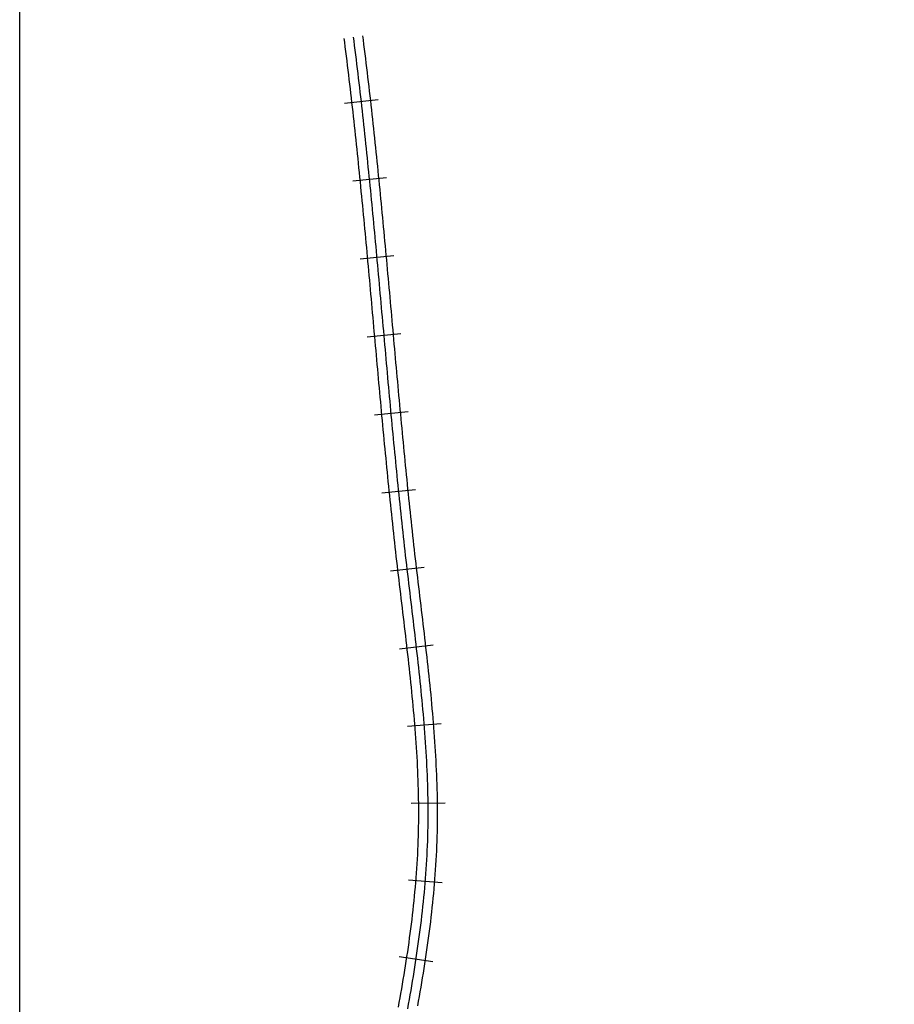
# Model space of a CAD drawing. Header units: millimetres. Extents: x 0 to 1378, y -121 to 1849.
# Tile 2 of 19: x 0 to 279, y 392 to 706. Entities that reach past the tile are written whole.
import ezdxf

# ---------------------------------------------------------------- set-up
doc = ezdxf.new("R2010")
doc.units = ezdxf.units.MM
for name, color, linetype in [('CUT_25', 2, 'Continuous'), ('FRAME', 8, 'Continuous'), ('NEON_BOTTLE', 3, 'Continuous'), ('TUBE_6MM', 9, 'Continuous')]:
    doc.layers.add(name, color=color, linetype=linetype)

msp = doc.modelspace()

# ---------------------------------------------------------------- linework, layer by layer
at = {"layer": 'CUT_25'}
for p, q in [((114.39, 680.45), (103.66, 679.23)), ((117.03, 655.52), (106.29, 654.44)), ((119.42, 630.59), (108.66, 629.6)), ((121.67, 605.68), (110.91, 604.71)), ((123.93, 580.8), (113.18, 579.8)), ((126.35, 555.96), (115.6, 554.86)), ((129.04, 531.18), (118.32, 529.94)), ((131.99, 506.35), (121.26, 505.12)), ((134.5, 481.29), (123.74, 480.43)), ((135.73, 455.97), (124.94, 455.82)), ((134.83, 430.49), (124.06, 431.35)), ((131.83, 405.28), (121.15, 406.92))]:
    msp.add_line(p, q, dxfattribs=at)
at = {"layer": 'FRAME'}
msp.add_lwpolyline([(588, 0), (496.12, 0), (294, 0), (91.88, 0), (0, 0), (0, 288.86), (0, 924.35), (0, 1559.83), (0, 1848.69), (91.88, 1848.69), (294, 1848.69), (496.12, 1848.69), (588, 1848.69), (588, 1559.83), (588, 924.35), (588, 288.86), (588, 0)], dxfattribs=at)
at = {"layer": 'NEON_BOTTLE'}
msp.add_lwpolyline([(123.82, 390.32), (124.09, 391.79), (124.36, 393.27), (124.62, 394.75), (124.88, 396.22), (125.13, 397.7), (125.38, 399.18), (125.63, 400.66), (125.87, 402.14), (126.1, 403.62), (126.34, 405.11), (126.56, 406.59), (126.78, 408.07), (127, 409.56), (127.21, 411.04), (127.42, 412.53), (127.62, 414.01), (127.81, 415.5), (128, 416.99), (128.18, 418.48), (128.36, 419.97), (128.53, 421.46), (128.69, 422.95), (128.85, 424.44), (129, 425.93), (129.14, 427.43), (129.28, 428.92), (129.4, 430.42), (129.52, 431.91), (129.64, 433.41), (129.74, 434.9), (129.84, 436.4), (129.93, 437.9), (130.01, 439.39), (130.08, 440.89), (130.15, 442.39), (130.2, 443.89), (130.25, 445.39), (130.29, 446.89), (130.32, 448.39), (130.34, 449.89), (130.35, 451.39), (130.35, 452.89), (130.35, 454.39), (130.34, 455.89), (130.31, 457.39), (130.29, 458.89), (130.25, 460.39), (130.21, 461.89), (130.16, 463.39), (130.1, 464.88), (130.04, 466.38), (129.97, 467.88), (129.89, 469.38), (129.81, 470.88), (129.72, 472.38), (129.63, 473.87), (129.53, 475.37), (129.43, 476.87), (129.32, 478.36), (129.2, 479.86), (129.08, 481.35), (128.96, 482.85), (128.83, 484.34), (128.7, 485.84), (128.56, 487.33), (128.42, 488.82), (128.28, 490.32), (128.13, 491.81), (127.98, 493.3), (127.83, 494.79), (127.67, 496.29), (127.51, 497.78), (127.35, 499.27), (127.18, 500.76), (127.02, 502.25), (126.85, 503.74), (126.68, 505.23), (126.51, 506.72), (126.33, 508.21), (126.16, 509.7), (125.98, 511.19), (125.81, 512.68), (125.63, 514.17), (125.45, 515.66), (125.27, 517.15), (125.1, 518.64), (124.92, 520.13), (124.74, 521.62), (124.56, 523.11), (124.38, 524.59), (124.21, 526.08), (124.03, 527.57), (123.85, 529.06), (123.68, 530.55), (123.51, 532.04), (123.34, 533.53), (123.17, 535.02), (123, 536.51), (122.83, 538.01), (122.66, 539.5), (122.5, 540.99), (122.34, 542.48), (122.18, 543.97), (122.01, 545.46), (121.86, 546.95), (121.7, 548.44), (121.54, 549.94), (121.38, 551.43), (121.23, 552.92), (121.08, 554.41), (120.92, 555.9), (120.77, 557.4), (120.62, 558.89), (120.47, 560.38), (120.32, 561.87), (120.18, 563.37), (120.03, 564.86), (119.88, 566.35), (119.74, 567.85), (119.59, 569.34), (119.45, 570.83), (119.31, 572.32), (119.17, 573.82), (119.02, 575.31), (118.88, 576.8), (118.74, 578.3), (118.6, 579.79), (118.46, 581.28), (118.33, 582.78), (118.19, 584.27), (118.05, 585.77), (117.91, 587.26), (117.78, 588.75), (117.64, 590.25), (117.5, 591.74), (117.37, 593.23), (117.23, 594.73), (117.1, 596.22), (116.96, 597.72), (116.83, 599.21), (116.69, 600.7), (116.56, 602.2), (116.43, 603.69), (116.29, 605.19), (116.16, 606.68), (116.02, 608.17), (115.89, 609.67), (115.75, 611.16), (115.62, 612.66), (115.49, 614.15), (115.35, 615.64), (115.22, 617.14), (115.08, 618.63), (114.95, 620.13), (114.81, 621.62), (114.68, 623.11), (114.54, 624.61), (114.4, 626.1), (114.27, 627.6), (114.13, 629.09), (113.99, 630.58), (113.86, 632.08), (113.72, 633.57), (113.58, 635.06), (113.44, 636.56), (113.3, 638.05), (113.16, 639.54), (113.02, 641.04), (112.87, 642.53), (112.73, 644.02), (112.59, 645.52), (112.44, 647.01), (112.3, 648.5), (112.15, 650), (112.01, 651.49), (111.86, 652.98), (111.71, 654.47), (111.56, 655.97), (111.41, 657.46), (111.26, 658.95), (111.11, 660.44), (110.96, 661.94), (110.8, 663.43), (110.65, 664.92), (110.49, 666.41), (110.33, 667.9), (110.17, 669.39), (110.01, 670.89), (109.85, 672.38), (109.69, 673.87), (109.53, 675.36), (109.36, 676.85), (109.19, 678.34), (109.03, 679.83), (108.86, 681.32), (108.69, 682.81), (108.51, 684.3), (108.34, 685.79), (108.16, 687.28), (107.99, 688.77), (107.81, 690.26), (107.63, 691.75), (107.45, 693.24), (107.26, 694.73), (107.08, 696.22), (106.89, 697.7), (106.7, 699.19), (106.55, 700.4)], dxfattribs=at)
at = {"layer": 'TUBE_6MM'}
for points in [[(127.05, 391.27), (127.31, 392.75), (127.58, 394.23), (127.84, 395.72), (128.09, 397.21), (128.34, 398.69), (128.59, 400.18), (128.83, 401.67), (129.07, 403.16), (129.3, 404.65), (129.53, 406.15), (129.75, 407.64), (129.97, 409.14), (130.18, 410.63), (130.39, 412.13), (130.59, 413.63), (130.79, 415.13), (130.98, 416.63), (131.16, 418.13), (131.34, 419.63), (131.51, 421.13), (131.68, 422.64), (131.83, 424.14), (131.98, 425.65), (132.13, 427.16), (132.26, 428.66), (132.39, 430.17), (132.52, 431.68), (132.63, 433.19), (132.74, 434.71), (132.83, 436.22), (132.93, 437.73), (133.01, 439.25), (133.08, 440.76), (133.15, 442.28), (133.2, 443.79), (133.25, 445.31), (133.29, 446.83), (133.32, 448.35), (133.34, 449.86), (133.35, 451.38), (133.35, 452.9), (133.35, 454.41), (133.34, 455.93), (133.31, 457.44), (133.29, 458.96), (133.25, 460.47), (133.21, 461.99), (133.16, 463.5), (133.1, 465.01), (133.04, 466.52), (132.96, 468.03), (132.89, 469.55), (132.81, 471.05), (132.72, 472.56), (132.62, 474.07), (132.52, 475.58), (132.42, 477.09), (132.31, 478.59), (132.19, 480.1), (132.07, 481.6), (131.95, 483.11), (131.82, 484.61), (131.68, 486.11), (131.55, 487.61), (131.41, 489.11), (131.26, 490.61), (131.11, 492.11), (130.96, 493.61), (130.81, 495.11), (130.65, 496.61), (130.49, 498.1), (130.33, 499.6), (130.17, 501.1), (130, 502.59), (129.83, 504.09), (129.66, 505.58), (129.49, 507.07), (129.31, 508.57), (129.14, 510.06), (128.96, 511.55), (128.79, 513.04), (128.61, 514.53), (128.43, 516.02), (128.25, 517.51), (128.07, 519), (127.9, 520.49), (127.72, 521.98), (127.54, 523.47), (127.36, 524.96), (127.18, 526.44), (127.01, 527.93), (126.83, 529.42), (126.66, 530.91), (126.49, 532.39), (126.32, 533.88), (126.15, 535.37), (125.98, 536.86), (125.81, 538.34), (125.65, 539.83), (125.48, 541.32), (125.32, 542.81), (125.16, 544.3), (125, 545.79), (124.84, 547.28), (124.68, 548.77), (124.52, 550.26), (124.37, 551.74), (124.21, 553.23), (124.06, 554.72), (123.91, 556.21), (123.76, 557.71), (123.61, 559.2), (123.46, 560.69), (123.31, 562.18), (123.16, 563.67), (123.01, 565.16), (122.87, 566.65), (122.72, 568.14), (122.58, 569.63), (122.44, 571.12), (122.29, 572.62), (122.15, 574.11), (122.01, 575.6), (121.87, 577.09), (121.73, 578.58), (121.59, 580.08), (121.45, 581.57), (121.31, 583.06), (121.17, 584.55), (121.04, 586.05), (120.9, 587.54), (120.76, 589.03), (120.63, 590.53), (120.49, 592.02), (120.36, 593.51), (120.22, 595.01), (120.09, 596.5), (119.95, 597.99), (119.82, 599.49), (119.68, 600.98), (119.55, 602.47), (119.41, 603.97), (119.28, 605.46), (119.14, 606.96), (119.01, 608.45), (118.88, 609.94), (118.74, 611.44), (118.61, 612.93), (118.47, 614.43), (118.34, 615.92), (118.2, 617.41), (118.07, 618.91), (117.93, 620.4), (117.8, 621.9), (117.66, 623.39), (117.53, 624.89), (117.39, 626.38), (117.25, 627.88), (117.12, 629.37), (116.98, 630.86), (116.84, 632.36), (116.7, 633.85), (116.56, 635.35), (116.42, 636.84), (116.28, 638.34), (116.14, 639.83), (116, 641.33), (115.86, 642.82), (115.72, 644.32), (115.57, 645.81), (115.43, 647.31), (115.29, 648.8), (115.14, 650.29), (114.99, 651.79), (114.85, 653.28), (114.7, 654.78), (114.55, 656.27), (114.4, 657.77), (114.25, 659.26), (114.09, 660.76), (113.94, 662.25), (113.79, 663.74), (113.63, 665.24), (113.47, 666.73), (113.31, 668.23), (113.16, 669.72), (113, 671.21), (112.83, 672.71), (112.67, 674.2), (112.51, 675.7), (112.34, 677.19), (112.17, 678.68), (112.01, 680.18), (111.84, 681.67), (111.66, 683.16), (111.49, 684.66), (111.32, 686.15), (111.14, 687.64), (110.96, 689.13), (110.79, 690.63), (110.61, 692.12), (110.42, 693.61), (110.24, 695.1), (110.05, 696.59), (109.87, 698.09), (109.68, 699.58), (109.52, 700.78)], [(120.87, 390.87), (121.14, 392.34), (121.41, 393.8), (121.67, 395.27), (121.92, 396.74), (122.18, 398.21), (122.42, 399.68), (122.67, 401.15), (122.91, 402.63), (123.14, 404.1), (123.37, 405.57), (123.6, 407.04), (123.82, 408.52), (124.03, 409.99), (124.24, 411.46), (124.45, 412.94), (124.65, 414.41), (124.84, 415.89), (125.02, 417.37), (125.21, 418.84), (125.38, 420.32), (125.55, 421.8), (125.71, 423.28), (125.86, 424.75), (126.01, 426.23), (126.15, 427.71), (126.29, 429.19), (126.41, 430.67), (126.53, 432.15), (126.65, 433.63), (126.75, 435.11), (126.85, 436.59), (126.93, 438.07), (127.02, 439.55), (127.09, 441.04), (127.15, 442.52), (127.21, 444), (127.25, 445.48), (127.29, 446.96), (127.32, 448.44), (127.34, 449.93), (127.35, 451.41), (127.35, 452.89), (127.35, 454.38), (127.34, 455.86), (127.32, 457.35), (127.29, 458.83), (127.25, 460.32), (127.21, 461.8), (127.16, 463.29), (127.1, 464.77), (127.04, 466.26), (126.97, 467.74), (126.9, 469.23), (126.81, 470.71), (126.73, 472.2), (126.63, 473.69), (126.54, 475.17), (126.43, 476.66), (126.32, 478.14), (126.21, 479.63), (126.09, 481.12), (125.97, 482.6), (125.84, 484.09), (125.71, 485.57), (125.57, 487.06), (125.43, 488.55), (125.29, 490.03), (125.14, 491.52), (124.99, 493), (124.84, 494.49), (124.69, 495.98), (124.53, 497.46), (124.37, 498.95), (124.2, 500.44), (124.04, 501.92), (123.87, 503.41), (123.7, 504.9), (123.53, 506.38), (123.35, 507.87), (123.18, 509.36), (123, 510.84), (122.83, 512.33), (122.65, 513.82), (122.47, 515.31), (122.3, 516.8), (122.12, 518.29), (121.94, 519.78), (121.76, 521.27), (121.58, 522.76), (121.4, 524.25), (121.23, 525.74), (121.05, 527.23), (120.87, 528.72), (120.7, 530.21), (120.53, 531.71), (120.35, 533.2), (120.18, 534.69), (120.02, 536.19), (119.85, 537.68), (119.68, 539.17), (119.52, 540.67), (119.35, 542.16), (119.19, 543.65), (119.03, 545.15), (118.87, 546.64), (118.71, 548.14), (118.56, 549.63), (118.4, 551.12), (118.25, 552.62), (118.09, 554.11), (117.94, 555.61), (117.79, 557.1), (117.64, 558.6), (117.49, 560.09), (117.34, 561.58), (117.19, 563.08), (117.04, 564.57), (116.9, 566.07), (116.75, 567.56), (116.61, 569.06), (116.46, 570.55), (116.32, 572.05), (116.18, 573.54), (116.04, 575.04), (115.9, 576.53), (115.76, 578.02), (115.62, 579.52), (115.48, 581.01), (115.34, 582.51), (115.2, 584), (115.06, 585.5), (114.93, 586.99), (114.79, 588.49), (114.65, 589.98), (114.52, 591.48), (114.38, 592.97), (114.24, 594.46), (114.11, 595.96), (113.97, 597.45), (113.84, 598.95), (113.71, 600.44), (113.57, 601.94), (113.44, 603.43), (113.3, 604.92), (113.17, 606.42), (113.03, 607.91), (112.9, 609.41), (112.77, 610.9), (112.63, 612.39), (112.5, 613.89), (112.36, 615.38), (112.23, 616.88), (112.09, 618.37), (111.96, 619.86), (111.82, 621.36), (111.69, 622.85), (111.55, 624.34), (111.42, 625.84), (111.28, 627.33), (111.14, 628.82), (111.01, 630.31), (110.87, 631.81), (110.73, 633.3), (110.59, 634.79), (110.45, 636.28), (110.31, 637.78), (110.17, 639.27), (110.03, 640.76), (109.89, 642.25), (109.75, 643.74), (109.6, 645.24), (109.46, 646.73), (109.31, 648.22), (109.17, 649.71), (109.02, 651.2), (108.87, 652.69), (108.73, 654.18), (108.58, 655.67), (108.43, 657.16), (108.28, 658.65), (108.12, 660.14), (107.97, 661.63), (107.82, 663.12), (107.66, 664.61), (107.51, 666.1), (107.35, 667.59), (107.19, 669.08), (107.03, 670.57), (106.87, 672.06), (106.71, 673.55), (106.54, 675.04), (106.38, 676.53), (106.21, 678.01), (106.04, 679.5), (105.87, 680.99), (105.7, 682.48), (105.53, 683.96), (105.36, 685.45), (105.18, 686.94), (105.01, 688.42), (104.83, 689.91), (104.65, 691.4), (104.47, 692.88), (104.28, 694.37), (104.1, 695.85), (103.91, 697.34), (103.73, 698.82), (103.57, 700.02)]]:
    msp.add_lwpolyline(points, dxfattribs=at)

doc.saveas('drawing.dxf')
